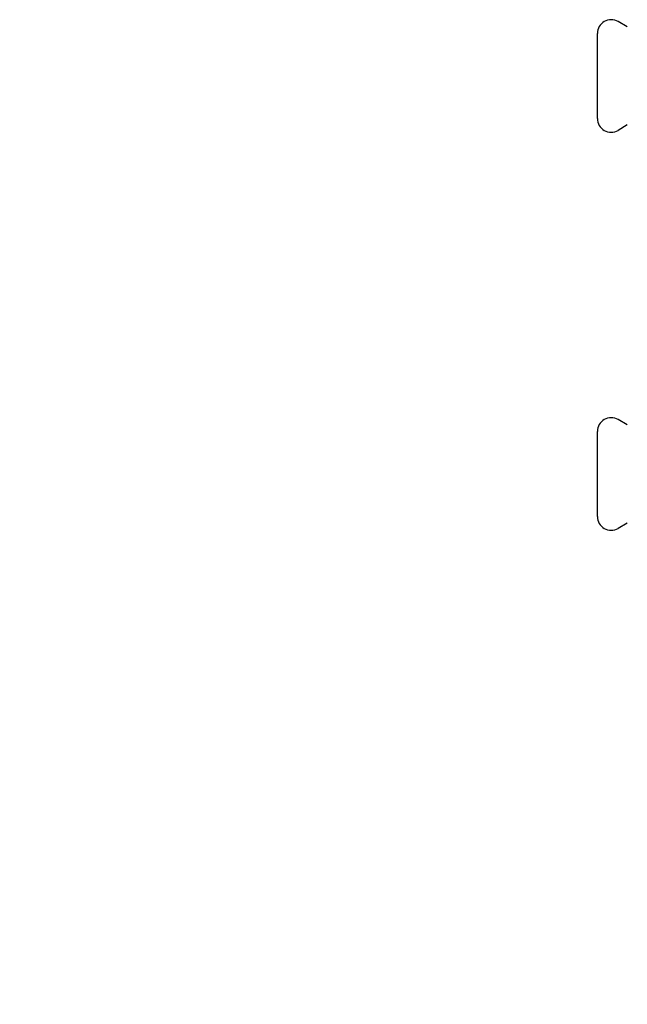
# Model space of a CAD drawing. Header units: millimetres. Extents: x 62 to 3746, y 41 to 370.
# Tile 1 of 4: x 62 to 262, y 41 to 365. Entities that reach past the tile are written whole.
import ezdxf

# ---------------------------------------------------------------- set-up
doc = ezdxf.new("R2010")
doc.units = ezdxf.units.MM
doc.layers.add('DETAIL', color=2, linetype='Continuous')
doc.layers.add('TEXT', color=7, linetype='Continuous')
doc.styles.add('fastrack', font='ARIAL.TTF')

msp = doc.modelspace()

# ---------------------------------------------------------------- linework, layer by layer
at = {"layer": 'DETAIL'}
for p, q in [((261.63, 362.15), (258.57, 363.91)), ((251.82, 332.01), (251.82, 360.01)), ((261.63, 329.88), (258.57, 328.12)), ((261.63, 231.2), (258.57, 232.96)), ((251.82, 201.07), (251.82, 229.07)), ((261.63, 198.93), (258.57, 197.17))]:
    msp.add_line(p, q, dxfattribs=at)
for centre, start, end in [((256.32, 360.01), 60, 180), ((256.32, 332.01), 180, 300), ((256.32, 229.07), 60, 180), ((256.32, 201.07), 180, 300)]:
    msp.add_arc(centre, 4.5, start, end, dxfattribs=at)

# ---------------------------------------------------------------- texts
at = {"layer": 'TEXT', "insert": (59.74, 135.78), "char_height": 15, "width": 610.7018, "attachment_point": 1, "style": 'fastrack'}
msp.add_mtext('\\pi237.57;HATTERSLEY\\P\\pi212.95;DZR BALL VALVES\\P\\pi206.85;Fig_100LS-PF-28MM', dxfattribs=at)

doc.saveas('drawing.dxf')
